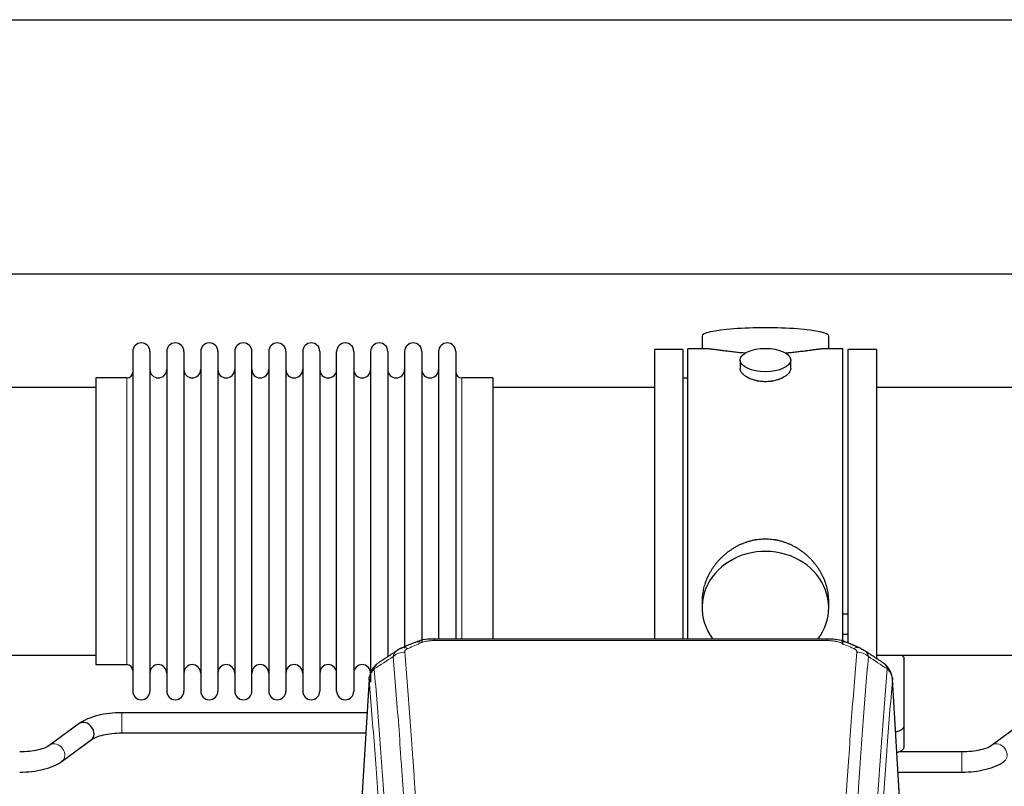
# Model space of a CAD drawing. Header units: inches. Extents: x 0 to 23760, y -13 to 16800.
# Tile 184 of 207: x 18720 to 19305, y 14044 to 14499. Entities that reach past the tile are written whole.
import ezdxf

# ---------------------------------------------------------------- set-up
doc = ezdxf.new("R2010")
doc.units = ezdxf.units.IN
doc.layers.add('254', color=7, linetype='Continuous', true_color=0xffffff)

msp = doc.modelspace()

# ---------------------------------------------------------------- linework, layer by layer
at = {"layer": '254', "color": 2, "linetype": 'Continuous', "lineweight": 25}
for p, q in [((17911.126, 14499.054), (21034.795, 14499.054)), ((17980.313, 14348.029), (21034.795, 14348.029)), ((19125.655, 14311.12), (19125.655, 14303.5)), ((19200.934, 14303.5), (19200.934, 14311.12)), ((18787.295, 14301.97), (18787.295, 14100.17)), ((18797.495, 14301.97), (18797.495, 14100.17)), ((18807.495, 14301.97), (18807.495, 14100.17)), ((18817.695, 14301.97), (18817.695, 14100.17)), ((18827.695, 14301.97), (18827.695, 14100.17)), ((18837.895, 14301.97), (18837.895, 14100.17)), ((18847.895, 14301.97), (18847.895, 14100.17)), ((18858.095, 14100.17), (18858.095, 14301.97)), ((18868.095, 14301.97), (18868.095, 14100.17)), ((18878.295, 14301.97), (18878.295, 14100.17)), ((18888.295, 14301.97), (18888.295, 14247.66)), ((18898.495, 14301.97), (18898.495, 14247.66)), ((18908.495, 14247.66), (18908.495, 14301.97)), ((18918.695, 14301.97), (18918.695, 14247.66)), ((18928.695, 14301.97), (18928.695, 14247.66)), ((18938.895, 14301.97), (18938.895, 14247.66)), ((18948.895, 14301.97), (18948.895, 14247.66)), ((18959.095, 14301.97), (18959.095, 14247.66)), ((18969.095, 14301.97), (18969.095, 14247.66)), ((18979.295, 14301.97), (18979.295, 14247.66)), ((19114.295, 14303.07), (19097.295, 14303.07)), ((19097.295, 14303.07), (19097.295, 14201.07)), ((19114.295, 14303.07), (19114.295, 14201.07)), ((19128.642, 14303.5), (19117.295, 14303.5)), ((19117.295, 14201.07), (19117.295, 14303.5)), ((19209.295, 14303.5), (19197.998, 14303.5)), ((19209.295, 14201.07), (19209.295, 14303.5)), ((19229.295, 14303.07), (19212.295, 14303.07)), ((19212.295, 14303.07), (19212.295, 14129.165)), ((19229.295, 14303.07), (19229.295, 14119.208)), ((19148.247, 14296.867), (19148.247, 14291.902)), ((19178.343, 14291.924), (19178.343, 14296.867)), ((18783.795, 14286.22), (18765.295, 14286.22)), ((18765.295, 14286.22), (18765.295, 14115.92)), ((19001.295, 14286.22), (18982.795, 14286.22)), ((19001.295, 14286.22), (19001.295, 14240.388)), ((19117.295, 14286.07), (19114.295, 14286.07)), ((18765.295, 14280.57), (18669.295, 14280.57)), ((19097.295, 14280.57), (19001.295, 14280.57)), ((19325.295, 14280.57), (19229.295, 14280.57)), ((18888.295, 14247.66), (18888.295, 14100.17)), ((18898.495, 14247.66), (18898.495, 14100.17)), ((18908.495, 14100.17), (18908.495, 14247.66)), ((18918.695, 14247.66), (18918.695, 14100.17)), ((18928.695, 14247.66), (18928.695, 14105.51)), ((18938.895, 14247.66), (18938.895, 14120.649)), ((18948.895, 14247.66), (18948.895, 14125.698)), ((18959.095, 14247.66), (18959.095, 14129.24)), ((18969.095, 14247.66), (18969.095, 14131.151)), ((18979.295, 14247.66), (18979.295, 14131.151)), ((19001.295, 14240.388), (19001.295, 14131.15)), ((19097.295, 14201.07), (19097.295, 14131.151)), ((19114.295, 14201.07), (19114.295, 14131.151)), ((19117.295, 14131.15), (19117.295, 14201.07)), ((19209.295, 14127.828), (19209.295, 14201.07)), ((19125.655, 14153.841), (19125.655, 14149.816)), ((19200.934, 14149.816), (19200.934, 14153.839)), ((19212.33, 14145.962), (19209.337, 14145.962)), ((19209.337, 14133.962), (19212.33, 14133.962)), ((19199.881, 14131.155), (18966.709, 14131.155)), ((18669.295, 14121.57), (18765.295, 14121.57)), ((19229.295, 14121.57), (19325.295, 14121.57)), ((18765.295, 14115.92), (18783.795, 14115.92)), ((19245.795, 14079.47), (19245.795, 14119.544)), ((18927.777, 14107.358), (18922.527, 14020.722)), ((19244.063, 14020.722), (19238.812, 14107.359)), ((18926.562, 14087.346), (18780.738, 14087.346)), ((18755.544, 14080.905), (18738.223, 14068.226)), ((19245.795, 14067.052), (19245.795, 14079.47)), ((19315.544, 14080.905), (19298.223, 14068.226)), ((18780.738, 14075.346), (18925.836, 14075.346)), ((18745.311, 14058.543), (18762.632, 14071.221)), ((19280.117, 14064.102), (19242.609, 14064.102)), ((19242.161, 14052.102), (19280.117, 14052.102))]:
    msp.add_line(p, q, dxfattribs=at)
at = {"layer": '254', "color": 110, "linetype": 'Continuous', "lineweight": 13}
for p, q in [((18783.795, 14286.22), (18783.795, 14115.92)), ((18982.795, 14286.22), (18982.795, 14240.388)), ((18982.795, 14240.388), (18982.795, 14131.15)), ((18966.709, 14131.155), (18966.709, 14130.202)), ((19199.881, 14130.202), (18966.709, 14130.202)), ((19199.881, 14131.153), (19199.881, 14130.202)), ((18927.779, 14106.736), (18922.531, 14020.146)), ((19244.058, 14020.146), (19238.811, 14106.736)), ((18780.738, 14087.346), (18780.738, 14075.346)), ((19280.117, 14064.102), (19280.117, 14052.102))]:
    msp.add_line(p, q, dxfattribs=at)
at = {"layer": '254', "color": 2, "linetype": 'Continuous', "lineweight": 25}
for centre, radius, start, end in [((18792.395, 14301.97), 5.1, 0, 180), ((18812.595, 14301.97), 5.1, 0, 180), ((18832.795, 14301.97), 5.1, 0, 180), ((18852.995, 14301.97), 5.1, 0, 180), ((18873.195, 14301.97), 5.1, 0, 180), ((18893.395, 14301.97), 5.1, 0, 180), ((18913.595, 14301.97), 5.1, 0, 180), ((18933.795, 14301.97), 5.1, 0, 180), ((18953.995, 14301.97), 5.1, 0, 180), ((18974.195, 14301.97), 5.1, 0, 180), ((18802.495, 14291.22), 5, 180, 0), ((18822.695, 14291.22), 5, 180, 0), ((18842.895, 14291.22), 5, 180, 0), ((18863.095, 14291.22), 5, 180, 0), ((18883.295, 14291.22), 5, 180, 0), ((18903.495, 14291.22), 5, 180, 0), ((18923.695, 14291.22), 5, 180, 0), ((18943.895, 14291.22), 5, 180, 0), ((18964.095, 14291.22), 5, 180, 0), ((18783.795, 14289.72), 3.5, 270, 0), ((18982.795, 14289.72), 3.5, 180, 270), ((18783.795, 14112.42), 3.5, 0, 90), ((18802.495, 14110.92), 5, 0, 180), ((18822.695, 14110.92), 5, 0, 180), ((18842.895, 14110.92), 5, 0, 180), ((18863.095, 14110.92), 5, 0, 180), ((18883.295, 14110.92), 5, 0, 180), ((18903.495, 14110.92), 5, 0, 180), ((18923.695, 14110.92), 5, 0, 180), ((18792.395, 14100.17), 5.1, 180, 0), ((18812.595, 14100.17), 5.1, 180, 0), ((18832.795, 14100.17), 5.1, 180, 0), ((18852.995, 14100.17), 5.1, 180, 0), ((18873.195, 14100.17), 5.1, 180, 0), ((18893.395, 14100.17), 5.1, 180, 0), ((18913.595, 14100.17), 5.1, 180, 0)]:
    msp.add_arc(centre, radius, start, end, dxfattribs=at)
for centre, major_axis, ratio, start_param, end_param in [((19163.295, 14311.12), (37.64, 0), 0.1305262, 0, 3.1415927), ((19163.295, 14149.816), (37.64, 0), 0.8870108, 0, 3.7346664), ((19163.295, 14149.816), (37.64, 0), 0.8870108, 5.6900133, 6.2831853), ((19215.648, 14116.535), (3.975, 9.176), 0.6408251, 6.1305215, 6.2828467), ((19237.795, 14119.544), (-8, 0), 0.4617486, 3.1415927, 3.722063), ((18759.088, 14076.063), (-3.544, 4.842), 0.7848856, 3.1416135, 6.283108), ((19237.795, 14079.47), (-8, 0), 0.4617486, 1.9439586, 3.1415927), ((19237.795, 14067.052), (-8, 0), 0.4617486, 2.0459273, 3.1415927)]:
    msp.add_ellipse(centre, major_axis=major_axis, ratio=ratio, start_param=start_param, end_param=end_param, dxfattribs=at)
msp.add_ellipse((19163.295, 14296.867), major_axis=(15.048, 0), ratio=0.4617486, dxfattribs=at)
at = {"layer": '254', "color": 110, "linetype": 'Continuous', "lineweight": 13}
for centre, major_axis, ratio, start_param, end_param in [((18950.942, 14116.535), (3.975, -9.176), 0.6408251, 2.5472213, 3.141301), ((18958.95, 14119.992), (3.953, -9.186), 0.6419268, 2.5510147, 3.1418997), ((19207.639, 14119.992), (-3.953, -9.186), 0.6419268, 3.1410059, 3.7321706), ((19215.648, 14116.535), (3.975, 9.176), 0.6408251, 6.2828467, 6.8775566), ((18948.969, 14114.342), (-9.964, -0.842), 0.9013977, 4.6363308, 5.3961502), ((19217.62, 14114.342), (-9.964, 0.842), 0.9013977, 4.0286278, 4.7884472), ((18741.767, 14063.384), (-3.544, 4.842), 0.7848856, 3.1281636, 6.2697562), ((19301.767, 14063.384), (-3.544, 4.842), 0.7848856, 3.1281636, 6.2697562)]:
    msp.add_ellipse(centre, major_axis=major_axis, ratio=ratio, start_param=start_param, end_param=end_param, dxfattribs=at)
at = {"layer": '254', "color": 2, "linetype": 'Continuous', "lineweight": 25}
for points, knots in [([(19151.423, 14300.911), (19151.42, 14300.911), (19151.418, 14300.912), (19151.342, 14300.918), (19151.268, 14300.924), (19151.12, 14300.935), (19150.9, 14300.953), (19150.095, 14301.02), (19148.799, 14301.137), (19147.117, 14301.304), (19145.48, 14301.481), (19143.887, 14301.666), (19142.337, 14301.857), (19141.333, 14301.985), (19140.715, 14302.066), (19140.592, 14302.082), (19140.347, 14302.114), (19139.982, 14302.162), (19139.623, 14302.21), (19138.913, 14302.305), (19137.989, 14302.431), (19136.668, 14302.611), (19135.41, 14302.782), (19134.216, 14302.941), (19133.462, 14303.038), (19132.913, 14303.106), (19132.642, 14303.139), (19132.378, 14303.17), (19132.203, 14303.191), (19132.116, 14303.201), (19131.687, 14303.25), (19131.027, 14303.321), (19130.118, 14303.406), (19129.29, 14303.465), (19128.653, 14303.493), (19128.298, 14303.499), (19128.175, 14303.5)], [0, 0, 0, 0, 0.0002215, 0.0002215, 0.0071429, 0.0071429, 0.0140642, 0.027907, 0.083278, 0.1386489, 0.1940199, 0.2493909, 0.3047619, 0.3601329, 0.3601329, 0.3739756, 0.3739756, 0.3878184, 0.4155039, 0.4155039, 0.4708749, 0.5262458, 0.5816168, 0.6369878, 0.6923588, 0.6923588, 0.7200443, 0.733887, 0.733887, 0.7477298, 0.7477298, 0.8031008, 0.8584718, 0.9138427, 0.9692137, 1, 1, 1, 1]), ([(19198.419, 14303.5), (19198.295, 14303.499), (19197.938, 14303.493), (19197.297, 14303.465), (19196.465, 14303.405), (19195.854, 14303.348), (19195.455, 14303.308), (19195.374, 14303.3), (19195.212, 14303.283), (19194.965, 14303.256), (19194.713, 14303.228), (19194.199, 14303.169), (19193.491, 14303.084), (19192.363, 14302.94), (19191.169, 14302.781), (19189.907, 14302.609), (19189.022, 14302.488), (19188.34, 14302.395), (19187.995, 14302.349), (19187.644, 14302.301), (19187.408, 14302.269), (19187.289, 14302.254), (19186.695, 14302.174), (19185.728, 14302.046), (19184.23, 14301.854), (19182.686, 14301.664), (19181.096, 14301.48), (19179.458, 14301.303), (19178.333, 14301.191), (19177.478, 14301.11), (19177.047, 14301.07), (19176.611, 14301.032), (19176.392, 14301.013), (19176.319, 14301.007), (19176.173, 14300.994), (19175.886, 14300.97), (19175.599, 14300.946), (19175.384, 14300.929)], [0, 0, 0, 0, 0.0313476, 0.0871263, 0.142905, 0.1986836, 0.1986836, 0.2126283, 0.2126283, 0.226573, 0.2544623, 0.2544623, 0.310241, 0.3660196, 0.4217983, 0.477577, 0.5333556, 0.5333556, 0.561245, 0.5751896, 0.5751896, 0.5891343, 0.5891343, 0.644913, 0.7006917, 0.7564703, 0.812249, 0.8680277, 0.9238063, 0.9238063, 0.9516957, 0.9656403, 0.9656403, 0.9726127, 0.9726127, 0.979585, 1, 1, 1, 1]), ([(19163.295, 14283.992), (19162.797, 14283.992), (19162.303, 14284.007), (19161.325, 14284.064), (19160.839, 14284.107), (19159.877, 14284.22), (19159.4, 14284.291), (19158.808, 14284.396), (19158.631, 14284.429), (19158.455, 14284.464), (19158.338, 14284.488), (19158.279, 14284.5), (19157.987, 14284.561), (19157.756, 14284.613), (19157.073, 14284.778), (19156.629, 14284.9), (19155.766, 14285.167), (19155.345, 14285.312), (19154.732, 14285.546), (19154.531, 14285.627), (19154.233, 14285.752), (19154.135, 14285.794), (19153.988, 14285.859), (19153.939, 14285.881), (19153.843, 14285.924), (19153.41, 14286.122), (19153, 14286.33), (19152.307, 14286.714), (19151.978, 14286.914), (19151.356, 14287.326), (19151.063, 14287.539), (19150.719, 14287.814), (19150.651, 14287.869), (19150.519, 14287.981), (19150.453, 14288.037), (19150.263, 14288.205), (19150.141, 14288.318), (19149.793, 14288.659), (19149.583, 14288.888), (19149.208, 14289.351), (19149.042, 14289.585), (19148.827, 14289.938), (19148.761, 14290.056), (19148.685, 14290.205), (19148.671, 14290.234), (19148.642, 14290.294), (19148.628, 14290.324), (19148.587, 14290.413), (19148.561, 14290.472), (19148.44, 14290.768), (19148.368, 14291.002), (19148.272, 14291.466), (19148.247, 14291.695), (19148.247, 14291.926), (19148.247, 14291.929), (19148.247, 14291.932)], [0, 0, 0, 0, 0.0624454, 0.0624454, 0.1248907, 0.1248907, 0.1873361, 0.1873361, 0.2029474, 0.2107531, 0.2107531, 0.2185588, 0.2185588, 0.2497814, 0.2497814, 0.3122268, 0.3122268, 0.3746722, 0.3746722, 0.4058948, 0.4058948, 0.4215062, 0.4215062, 0.4293119, 0.4293119, 0.4371175, 0.4995629, 0.4995629, 0.5620082, 0.5620082, 0.6244536, 0.6244536, 0.6400649, 0.6400649, 0.6556763, 0.6556763, 0.686899, 0.686899, 0.7493443, 0.7493443, 0.8117897, 0.8117897, 0.8430124, 0.8430124, 0.850818, 0.850818, 0.8586237, 0.8586237, 0.874235, 0.874235, 0.9366804, 0.9366804, 0.9991258, 0.9991258, 1, 1, 1, 1]), ([(19178.343, 14291.928), (19178.343, 14291.7), (19178.319, 14291.47), (19178.223, 14291.007), (19178.151, 14290.774), (19177.961, 14290.305), (19177.842, 14290.069), (19177.663, 14289.774), (19177.625, 14289.715), (19177.567, 14289.626), (19177.547, 14289.596), (19177.507, 14289.537), (19177.404, 14289.389), (19177.293, 14289.242), (19177.01, 14288.893), (19176.801, 14288.663), (19176.339, 14288.211), (19176.088, 14287.988), (19175.679, 14287.66), (19175.537, 14287.552), (19175.316, 14287.391), (19175.241, 14287.338), (19175.089, 14287.232), (19175.011, 14287.179), (19174.62, 14286.919), (19174.289, 14286.718), (19173.597, 14286.334), (19173.235, 14286.15), (19172.478, 14285.799), (19172.083, 14285.633), (19171.621, 14285.456), (19171.569, 14285.436), (19171.465, 14285.397), (19171.413, 14285.378), (19171.256, 14285.321), (19170.94, 14285.209), (19170.619, 14285.104), (19169.969, 14284.903), (19169.526, 14284.781), (19168.621, 14284.561), (19168.159, 14284.464), (19167.452, 14284.337), (19167.214, 14284.298), (19166.853, 14284.244), (19166.732, 14284.227), (19166.489, 14284.195), (19166.368, 14284.18), (19165.76, 14284.108), (19165.271, 14284.065), (19164.287, 14284.007), (19163.793, 14283.992), (19163.295, 14283.992)], [0, 0, 0, 0, 0.0621483, 0.0621483, 0.1246718, 0.1246718, 0.1871952, 0.1871952, 0.2028261, 0.2028261, 0.2106415, 0.2106415, 0.2184569, 0.2497186, 0.2497186, 0.3122421, 0.3122421, 0.3747655, 0.3747655, 0.4060273, 0.4060273, 0.4216581, 0.4216581, 0.437289, 0.437289, 0.4998124, 0.4998124, 0.5623359, 0.5623359, 0.6248593, 0.6248593, 0.6326748, 0.6326748, 0.6404902, 0.6404902, 0.656121, 0.6873828, 0.6873828, 0.7499062, 0.7499062, 0.8124297, 0.8124297, 0.8436914, 0.8436914, 0.8593222, 0.8593222, 0.8749531, 0.8749531, 0.9374766, 0.9374766, 1, 1, 1, 1]), ([(19200.934, 14153.803), (19200.934, 14154.336), (19200.919, 14154.872), (19200.874, 14155.691), (19200.85, 14156.041), (19200.82, 14156.392), (19200.808, 14156.533), (19200.801, 14156.604), (19200.781, 14156.815), (19200.709, 14157.519), (19200.535, 14158.782), (19200.215, 14160.459), (19199.807, 14162.129), (19199.311, 14163.79), (19198.727, 14165.444), (19198.279, 14166.54), (19197.98, 14167.223), (19197.92, 14167.36), (19197.797, 14167.632), (19197.61, 14168.039), (19197.416, 14168.443), (19197.018, 14169.247), (19196.462, 14170.305), (19195.554, 14171.857), (19194.571, 14173.372), (19193.514, 14174.849), (19192.76, 14175.808), (19192.175, 14176.518), (19191.977, 14176.753), (19191.675, 14177.103), (19191.573, 14177.219), (19191.369, 14177.45), (19190.856, 14178.025), (19189.905, 14179.031), (19188.58, 14180.309), (19187.199, 14181.526), (19185.762, 14182.68), (19184.267, 14183.77), (19183.232, 14184.453), (19182.441, 14184.949), (19182.174, 14185.111), (19181.838, 14185.31), (19181.771, 14185.35), (19181.636, 14185.429), (19181.434, 14185.547), (19180.688, 14185.971), (19179.453, 14186.625), (19177.773, 14187.412), (19176.06, 14188.113), (19174.314, 14188.729), (19172.534, 14189.257), (19171.325, 14189.55), (19170.409, 14189.746), (19170.103, 14189.807), (19169.717, 14189.879), (19169.64, 14189.894), (19169.486, 14189.921), (19169.254, 14189.962), (19168.405, 14190.104), (19167.016, 14190.288), (19165.162, 14190.435), (19163.309, 14190.485), (19161.454, 14190.437), (19159.599, 14190.291), (19158.363, 14190.128), (19157.589, 14190.004), (19157.435, 14189.979), (19157.125, 14189.925), (19156.663, 14189.842), (19156.203, 14189.75), (19155.288, 14189.555), (19154.078, 14189.264), (19152.296, 14188.736), (19150.545, 14188.119), (19148.825, 14187.415), (19147.699, 14186.888), (19146.862, 14186.47), (19146.584, 14186.328), (19146.238, 14186.145), (19146.1, 14186.071), (19145.825, 14185.922), (19145.074, 14185.507), (19143.872, 14184.793), (19142.324, 14183.771), (19140.831, 14182.682), (19139.391, 14181.526), (19138.004, 14180.305), (19137.116, 14179.447), (19136.626, 14178.952), (19136.572, 14178.897), (19136.464, 14178.786), (19136.41, 14178.73), (19136.249, 14178.563), (19135.928, 14178.228), (19135.615, 14177.889), (19134.998, 14177.205), (19134.2, 14176.279), (19133.074, 14174.847), (19132.02, 14173.374), (19131.038, 14171.861), (19130.128, 14170.307), (19129.57, 14169.244), (19129.237, 14168.571), (19129.171, 14168.436), (19129.042, 14168.166), (19128.85, 14167.76), (19128.666, 14167.353), (19128.31, 14166.538), (19127.864, 14165.447), (19127.282, 14163.799), (19126.787, 14162.142), (19126.378, 14160.475), (19126.057, 14158.798), (19125.902, 14157.674), (19125.825, 14156.969), (19125.81, 14156.828), (19125.783, 14156.546), (19125.745, 14156.125), (19125.716, 14155.705), (19125.671, 14154.88), (19125.656, 14154.338), (19125.655, 14153.798)], [0, 0, 0, 0, 0.0151373, 0.0151373, 0.0229562, 0.0249109, 0.0249109, 0.0268656, 0.0268656, 0.030775, 0.0464127, 0.0620504, 0.0776881, 0.0933258, 0.1089635, 0.1246012, 0.1246012, 0.1285107, 0.1285107, 0.1324201, 0.1402389, 0.1402389, 0.1558766, 0.1715144, 0.1871521, 0.2027898, 0.2184275, 0.2184275, 0.2262463, 0.2262463, 0.2301558, 0.2301558, 0.2340652, 0.2497029, 0.2653406, 0.2809783, 0.296616, 0.3122537, 0.3278914, 0.3278914, 0.3357103, 0.3357103, 0.337665, 0.337665, 0.3396197, 0.3435291, 0.3591668, 0.3748045, 0.3904422, 0.4060799, 0.4217176, 0.4373554, 0.4373554, 0.4451742, 0.4451742, 0.4471289, 0.4471289, 0.4490836, 0.4529931, 0.4686308, 0.4842685, 0.4999062, 0.5155439, 0.5311816, 0.5468193, 0.5468193, 0.5507287, 0.5507287, 0.5546381, 0.562457, 0.562457, 0.5780947, 0.5937324, 0.6093701, 0.6250078, 0.6406455, 0.6406455, 0.6484644, 0.6484644, 0.6504191, 0.6523738, 0.6562832, 0.6719209, 0.6875586, 0.7031963, 0.7188341, 0.7344718, 0.7501095, 0.7501095, 0.7520642, 0.7520642, 0.7540189, 0.7540189, 0.7579283, 0.7657472, 0.7657472, 0.7813849, 0.7970226, 0.8126603, 0.828298, 0.8439357, 0.8595734, 0.8595734, 0.8634828, 0.8634828, 0.8673923, 0.8752111, 0.8752111, 0.8908488, 0.9064865, 0.9221242, 0.9377619, 0.9533996, 0.9690373, 0.9690373, 0.9729468, 0.9729468, 0.9768562, 0.984675, 0.984675, 1, 1, 1, 1]), ([(18968.008, 14131.138), (18966.781, 14131.179), (18963.448, 14131.104), (18958.9, 14130.705), (18956.046, 14129.456), (18955.075, 14128.934)], [0, 0, 0, 0, 0.2683892, 0.7422799, 1, 1, 1, 1]), ([(19211.538, 14129.066), (19211.034, 14129.334), (19208.946, 14130.315), (19204.979, 14130.965), (19201.54, 14131.115), (19199.878, 14131.037)], [0, 0, 0, 0, 0.1483567, 0.6016834, 1, 1, 1, 1]), ([(19220.471, 14125.217), (19220.761, 14125.102), (19221.038, 14124.977), (19221.367, 14124.808), (19221.432, 14124.774), (19221.56, 14124.704), (19221.623, 14124.669), (19221.81, 14124.561), (19221.93, 14124.486), (19222.05, 14124.407), (19222.053, 14124.405), (19222.056, 14124.403)], [0, 0, 0, 0, 0.496586, 0.496586, 0.6207325, 0.6207325, 0.744879, 0.744879, 0.9931719, 0.9931719, 1, 1, 1, 1]), ([(18932.72, 14116.546), (18932.2, 14116.173), (18931.142, 14115.264), (18929.779, 14113.481), (18928.726, 14111.326), (18928.309, 14109.8), (18928.174, 14109.026)], [0, 0, 0, 0, 0.2123708, 0.4683651, 0.7393635, 1, 1, 1, 1]), ([(19238.729, 14108.019), (19238.617, 14108.969), (19238.174, 14110.808), (19236.881, 14113.423), (19235.2, 14115.521), (19233.91, 14116.564), (19233.288, 14116.984)], [0, 0, 0, 0, 0.2790385, 0.5536712, 0.8024065, 1, 1, 1, 1]), ([(18927.779, 14106.736), (18927.778, 14106.748), (18927.777, 14106.771), (18927.775, 14106.806), (18927.773, 14106.841), (18927.772, 14106.876), (18927.771, 14106.911), (18927.77, 14106.946), (18927.769, 14106.981), (18927.769, 14107.016), (18927.768, 14107.051), (18927.769, 14107.086), (18927.769, 14107.12), (18927.769, 14107.155), (18927.77, 14107.19), (18927.771, 14107.224), (18927.772, 14107.258), (18927.774, 14107.293), (18927.775, 14107.327), (18927.777, 14107.361), (18927.779, 14107.396), (18927.782, 14107.43), (18927.784, 14107.464), (18927.787, 14107.498), (18927.79, 14107.532), (18927.794, 14107.566), (18927.797, 14107.6), (18927.801, 14107.634), (18927.805, 14107.667), (18927.809, 14107.701), (18927.814, 14107.735), (18927.818, 14107.768), (18927.823, 14107.802), (18927.828, 14107.835), (18927.834, 14107.868), (18927.839, 14107.902), (18927.845, 14107.935), (18927.851, 14107.968), (18927.857, 14108.001), (18927.864, 14108.034), (18927.87, 14108.067), (18927.877, 14108.1), (18927.885, 14108.133), (18927.892, 14108.166), (18927.9, 14108.198), (18927.907, 14108.231), (18927.915, 14108.264), (18927.924, 14108.296), (18927.932, 14108.329), (18927.941, 14108.361), (18927.95, 14108.393), (18927.959, 14108.425), (18927.968, 14108.458), (18927.978, 14108.49), (18927.988, 14108.522), (18927.998, 14108.554), (18928.008, 14108.585), (18928.018, 14108.617), (18928.029, 14108.649), (18928.04, 14108.681), (18928.051, 14108.712), (18928.062, 14108.744), (18928.074, 14108.775), (18928.085, 14108.807), (18928.095, 14108.833), (18928.101, 14108.848), (18928.103, 14108.854)], [0, 0, 0, 0, 0.0160287, 0.0320483, 0.0480589, 0.0640604, 0.080053, 0.0960364, 0.1120109, 0.1279763, 0.1439327, 0.1598801, 0.1758184, 0.1917478, 0.2076681, 0.2235794, 0.2394817, 0.255375, 0.2712593, 0.2871346, 0.3030009, 0.3188582, 0.3347065, 0.3505458, 0.3663762, 0.3821975, 0.3980099, 0.4138133, 0.4296077, 0.4453931, 0.4611696, 0.4769371, 0.4926957, 0.5084453, 0.5241859, 0.5399176, 0.5556403, 0.5713541, 0.5870589, 0.6027548, 0.6184418, 0.6341198, 0.6497889, 0.6654491, 0.6811003, 0.6967426, 0.712376, 0.7280004, 0.743616, 0.7592226, 0.7748203, 0.7904091, 0.8059891, 0.8215601, 0.8371222, 0.8526754, 0.8682197, 0.8837552, 0.8992817, 0.9147994, 0.9303082, 0.9458081, 0.9612991, 0.9767813, 0.9922546, 1, 1, 1, 1]), ([(19238.727, 14108.026), (19238.739, 14107.969), (19238.794, 14107.661), (19238.822, 14107.324), (19238.821, 14107.018), (19238.82, 14106.948), (19238.818, 14106.878), (19238.815, 14106.807), (19238.812, 14106.76), (19238.811, 14106.736)], [0, 0, 0, 0, 0.135601, 0.730798, 0.7844814, 0.8382432, 0.8920836, 0.9460025, 1, 1, 1, 1]), ([(18780.738, 14087.346), (18778.272, 14087.345), (18773.439, 14087.074), (18766.364, 14085.83), (18760.18, 14083.739), (18756.982, 14081.949), (18755.594, 14080.941)], [0, 0, 0, 0, 0.2440272, 0.4934889, 0.7463728, 1, 1, 1, 1]), ([(18762.581, 14071.185), (18763.422, 14071.813), (18765.463, 14072.94), (18769.734, 14074.303), (18774.966, 14075.163), (18778.734, 14075.35), (18780.738, 14075.346)], [0, 0, 0, 0, 0.2455586, 0.4917304, 0.7422951, 1, 1, 1, 1]), ([(18738.274, 14068.262), (18737.435, 14067.634), (18735.395, 14066.506), (18731.122, 14065.145), (18725.889, 14064.286), (18722.121, 14064.099), (18720.117, 14064.102)], [0, 0, 0, 0, 0.2455875, 0.4916673, 0.7423046, 1, 1, 1, 1]), ([(19298.274, 14068.262), (19297.435, 14067.634), (19295.395, 14066.506), (19291.122, 14065.145), (19285.889, 14064.286), (19282.121, 14064.099), (19280.117, 14064.102)], [0, 0, 0, 0, 0.2455875, 0.4916673, 0.7423046, 1, 1, 1, 1]), ([(18720.117, 14052.102), (18722.583, 14052.103), (18727.416, 14052.375), (18734.491, 14053.617), (18740.678, 14055.707), (18743.874, 14057.498), (18745.261, 14058.507)], [0, 0, 0, 0, 0.2440357, 0.4934504, 0.7463943, 1, 1, 1, 1]), ([(19280.117, 14052.102), (19282.583, 14052.103), (19287.416, 14052.375), (19294.491, 14053.617), (19300.678, 14055.707), (19303.874, 14057.498), (19305.261, 14058.507)], [0, 0, 0, 0, 0.2440357, 0.4934504, 0.7463943, 1, 1, 1, 1])]:
    msp.add_open_spline(points, degree=3, knots=knots, dxfattribs=at)
for points, degree in [([(18954.997, 14129.175), (18946.967, 14125.705)], 1), ([(19219.623, 14125.71), (19215.607, 14127.453), (19211.593, 14129.171)], 2), ([(18944.576, 14124.432), (18938.947, 14120.711), (18933.325, 14117)], 2), ([(18946.997, 14125.639), (18945.635, 14125.335), (18944.646, 14124.405)], 2), ([(19233.265, 14116.999), (19227.65, 14120.706), (19222.028, 14124.423)], 2)]:
    msp.add_open_spline(points, degree=degree, dxfattribs=at)
at = {"layer": '254', "color": 110, "linetype": 'Continuous', "lineweight": 13}
for points in [[(18958.95, 14129.035), (18956.281, 14127.882), (18953.611, 14126.724), (18950.942, 14125.563)], [(19215.648, 14125.563), (19212.978, 14126.724), (19210.309, 14127.882), (19207.639, 14129.035)], [(18942.086, 14120.772), (18938.334, 14118.296), (18934.583, 14115.823), (18930.834, 14113.352)], [(19235.755, 14113.352), (19232.006, 14115.823), (19228.256, 14118.296), (19224.504, 14120.772)]]:
    msp.add_open_spline(points, degree=3, dxfattribs=at)
for points, knots in [([(18958.95, 14129.035), (18959.076, 14129.089), (18959.206, 14129.141), (18959.407, 14129.216), (18959.475, 14129.241), (18959.613, 14129.289), (18959.683, 14129.312), (18960.035, 14129.427), (18960.329, 14129.509), (18960.94, 14129.66), (18961.256, 14129.727), (18961.663, 14129.802), (18961.745, 14129.817), (18961.91, 14129.845), (18961.992, 14129.859), (18962.241, 14129.899), (18962.407, 14129.923), (18962.908, 14129.991), (18963.245, 14130.03), (18963.925, 14130.094), (18964.267, 14130.121), (18964.957, 14130.162), (18965.304, 14130.177), (18966.003, 14130.197), (18966.355, 14130.202), (18966.709, 14130.202)], [0, 0, 0, 0, 0.0625, 0.0625, 0.09375, 0.09375, 0.125, 0.125, 0.25, 0.25, 0.375, 0.375, 0.40625, 0.40625, 0.4375, 0.4375, 0.5, 0.5, 0.625, 0.625, 0.75, 0.75, 0.875, 0.875, 1, 1, 1, 1]), ([(19199.881, 14130.202), (19200.235, 14130.202), (19200.588, 14130.197), (19201.029, 14130.184), (19201.117, 14130.182), (19201.293, 14130.175), (19201.381, 14130.172), (19201.645, 14130.16), (19201.82, 14130.151), (19202.342, 14130.119), (19202.687, 14130.093), (19203.369, 14130.027), (19203.707, 14129.988), (19204.374, 14129.897), (19204.704, 14129.844), (19205.07, 14129.776), (19205.11, 14129.768), (19205.191, 14129.753), (19205.312, 14129.729), (19205.589, 14129.671), (19205.821, 14129.618), (19206.275, 14129.505), (19206.567, 14129.423), (19207.123, 14129.242), (19207.389, 14129.143), (19207.639, 14129.035)], [0, 0, 0, 0, 0.125, 0.125, 0.15625, 0.15625, 0.1875, 0.1875, 0.25, 0.25, 0.375, 0.375, 0.5, 0.5, 0.625, 0.625, 0.640625, 0.640625, 0.65625, 0.6875, 0.75, 0.75, 0.875, 0.875, 1, 1, 1, 1]), ([(18942.086, 14120.772), (18942.122, 14121.017), (18942.176, 14121.255), (18942.264, 14121.546), (18942.283, 14121.604), (18942.322, 14121.719), (18942.343, 14121.776), (18942.409, 14121.946), (18942.457, 14122.057), (18942.613, 14122.385), (18942.855, 14122.807), (18943.163, 14123.199), (18943.419, 14123.481), (18943.53, 14123.596), (18943.649, 14123.708), (18943.697, 14123.753), (18943.721, 14123.775), (18943.795, 14123.841), (18943.844, 14123.885), (18944.099, 14124.099), (18944.317, 14124.261), (18944.558, 14124.42), (18944.567, 14124.425), (18944.576, 14124.431)], [0, 0, 0, 0, 0.1656246, 0.1656246, 0.2070308, 0.2070308, 0.2484369, 0.2484369, 0.3312492, 0.3312492, 0.4968738, 0.6624984, 0.6624984, 0.7453108, 0.7660138, 0.7660138, 0.7867169, 0.7867169, 0.8281231, 0.8281231, 0.9937477, 0.9937477, 1, 1, 1, 1]), ([(18954.06, 13938.334), (18953.622, 13946.902), (18952.731, 13963.801), (18951.809, 13980.224), (18951.106, 13992.362), (18950.869, 13996.379), (18950.393, 14004.352), (18950.153, 14008.309), (18949.426, 14020.09), (18948.935, 14027.823), (18948.31, 14037.336), (18948.185, 14039.231), (18947.933, 14043.005), (18947.554, 14048.643), (18947.171, 14054.211), (18946.4, 14065.252), (18945.356, 14079.725), (18943.746, 14100.685), (18942.644, 14114.16), (18942.086, 14120.772)], [0, 0, 0, 0, 0.125, 0.25, 0.25, 0.3125, 0.3125, 0.375, 0.375, 0.5, 0.5, 0.53125, 0.53125, 0.5625, 0.625, 0.625, 0.75, 0.875, 1, 1, 1, 1]), ([(18948.969, 14123.362), (18948.961, 14123.464), (18948.963, 14123.566), (18948.98, 14123.693), (18948.984, 14123.719), (18948.994, 14123.769), (18949, 14123.795), (18949.019, 14123.871), (18949.034, 14123.921), (18949.09, 14124.071), (18949.138, 14124.17), (18949.259, 14124.364), (18949.331, 14124.46), (18949.457, 14124.602), (18949.502, 14124.648), (18949.574, 14124.718), (18949.599, 14124.741), (18949.65, 14124.787), (18949.676, 14124.81), (18949.811, 14124.923), (18949.929, 14125.01), (18950.185, 14125.178), (18950.323, 14125.259), (18950.618, 14125.416), (18950.775, 14125.491), (18950.942, 14125.563)], [0, 0, 0, 0, 0.125, 0.125, 0.15625, 0.15625, 0.1875, 0.1875, 0.25, 0.25, 0.375, 0.375, 0.5, 0.5, 0.5625, 0.5625, 0.59375, 0.59375, 0.625, 0.625, 0.75, 0.75, 0.875, 0.875, 1, 1, 1, 1]), ([(18948.969, 14123.362), (18949.527, 14116.742), (18950.627, 14103.252), (18952.235, 14082.267), (18953.277, 14067.778), (18954.048, 14056.723), (18954.431, 14051.149), (18954.809, 14045.505), (18955.06, 14041.726), (18955.185, 14039.829), (18955.809, 14030.305), (18956.3, 14022.563), (18957.026, 14010.768), (18957.265, 14006.806), (18957.741, 13998.824), (18957.977, 13994.802), (18958.679, 13982.65), (18959.6, 13966.207), (18960.49, 13949.289), (18960.928, 13940.71)], [0, 0, 0, 0, 0.125, 0.25, 0.375, 0.375, 0.4375, 0.46875, 0.46875, 0.5, 0.5, 0.625, 0.625, 0.6875, 0.6875, 0.75, 0.75, 0.875, 1, 1, 1, 1]), ([(19205.662, 13940.71), (19206.099, 13949.289), (19206.99, 13966.207), (19207.91, 13982.65), (19208.612, 13994.802), (19208.848, 13998.824), (19209.324, 14006.806), (19209.564, 14010.768), (19210.289, 14022.563), (19210.781, 14030.305), (19211.404, 14039.829), (19211.529, 14041.726), (19211.781, 14045.505), (19212.159, 14051.149), (19212.542, 14056.723), (19213.312, 14067.778), (19214.355, 14082.267), (19215.962, 14103.252), (19217.063, 14116.742), (19217.62, 14123.362)], [0, 0, 0, 0, 0.125, 0.25, 0.25, 0.3125, 0.3125, 0.375, 0.375, 0.5, 0.5, 0.53125, 0.53125, 0.5625, 0.625, 0.625, 0.75, 0.875, 1, 1, 1, 1]), ([(19224.504, 14120.772), (19223.945, 14114.16), (19222.843, 14100.685), (19221.234, 14079.725), (19220.19, 14065.252), (19219.418, 14054.211), (19219.035, 14048.643), (19218.656, 14043.005), (19218.405, 14039.231), (19218.279, 14037.336), (19217.655, 14027.823), (19217.163, 14020.09), (19216.437, 14008.309), (19216.197, 14004.352), (19215.72, 13996.379), (19215.484, 13992.362), (19214.781, 13980.224), (19213.859, 13963.801), (19212.968, 13946.902), (19212.529, 13938.334)], [0, 0, 0, 0, 0.125, 0.25, 0.375, 0.375, 0.4375, 0.46875, 0.46875, 0.5, 0.5, 0.625, 0.625, 0.6875, 0.6875, 0.75, 0.75, 0.875, 1, 1, 1, 1]), ([(19215.648, 14125.563), (19215.815, 14125.491), (19215.973, 14125.415), (19216.159, 14125.317), (19216.195, 14125.297), (19216.267, 14125.256), (19216.303, 14125.236), (19216.407, 14125.174), (19216.474, 14125.132), (19216.667, 14125.006), (19216.901, 14124.832), (19217.092, 14124.648), (19217.218, 14124.506), (19217.257, 14124.459), (19217.312, 14124.386), (19217.329, 14124.362), (19217.362, 14124.313), (19217.378, 14124.288), (19217.454, 14124.165), (19217.502, 14124.066), (19217.575, 14123.867), (19217.6, 14123.767), (19217.627, 14123.565), (19217.629, 14123.464), (19217.62, 14123.362)], [0, 0, 0, 0, 0.125, 0.125, 0.15625, 0.15625, 0.1875, 0.1875, 0.25, 0.25, 0.375, 0.5, 0.5, 0.5625, 0.5625, 0.59375, 0.59375, 0.625, 0.625, 0.75, 0.75, 0.875, 0.875, 1, 1, 1, 1]), ([(19222.056, 14124.403), (19222.286, 14124.252), (19222.717, 14123.93), (19223.087, 14123.574), (19223.343, 14123.291), (19223.424, 14123.195), (19223.54, 14123.047), (19223.578, 14122.997), (19223.651, 14122.897), (19223.687, 14122.846), (19223.859, 14122.59), (19223.98, 14122.378), (19224.187, 14121.942), (19224.361, 14121.492), (19224.467, 14121.017), (19224.504, 14120.772)], [0, 0, 0, 0, 0.1647526, 0.331802, 0.331802, 0.4153268, 0.4153268, 0.4570892, 0.4570892, 0.4988515, 0.4988515, 0.665901, 0.665901, 0.8329505, 1, 1, 1, 1]), ([(18930.834, 14113.352), (18930.963, 14113.876), (18931.142, 14114.366), (18931.598, 14115.264), (18931.876, 14115.672), (18932.364, 14116.219), (18932.538, 14116.39), (18932.904, 14116.704), (18933.094, 14116.847), (18933.295, 14116.98)], [0, 0, 0, 0, 0.335226, 0.335226, 0.6704519, 0.6704519, 0.8380649, 0.8380649, 1, 1, 1, 1]), ([(19233.295, 14116.979), (19233.496, 14116.847), (19233.686, 14116.704), (19234.051, 14116.39), (19234.226, 14116.219), (19234.714, 14115.672), (19234.991, 14115.264), (19235.448, 14114.366), (19235.627, 14113.876), (19235.755, 14113.352)], [0, 0, 0, 0, 0.1617419, 0.1617419, 0.3293935, 0.3293935, 0.6646968, 0.6646968, 1, 1, 1, 1]), ([(18927.779, 14106.736), (18927.809, 14107.342), (18927.899, 14107.947), (18928.121, 14108.84), (18928.21, 14109.135), (18928.416, 14109.718), (18928.533, 14110.005), (18928.795, 14110.569), (18928.939, 14110.846), (18929.253, 14111.387), (18929.423, 14111.651), (18929.787, 14112.165), (18929.981, 14112.414), (18930.392, 14112.896), (18930.608, 14113.129), (18930.834, 14113.352)], [0, 0, 0, 0, 0.25, 0.25, 0.375, 0.375, 0.5, 0.5, 0.625, 0.625, 0.75, 0.75, 0.875, 0.875, 1, 1, 1, 1]), ([(18930.834, 14113.352), (18931.406, 14106.661), (18932.533, 14093.018), (18934.179, 14071.777), (18935.245, 14057.098), (18936.033, 14045.894), (18936.425, 14040.244), (18936.876, 14033.566), (18937.068, 14030.687), (18937.196, 14028.763), (18937.26, 14027.799), (18937.579, 14022.969), (18937.959, 14017.125), (18938.397, 14010.225), (18938.583, 14007.25), (18938.707, 14005.263), (18938.769, 14004.267), (18939.326, 13995.289), (18940.298, 13979.082), (18941.709, 13954.029), (18942.617, 13936.833), (18943.063, 13928.112)], [0, 0, 0, 0, 0.125, 0.25, 0.375, 0.375, 0.4375, 0.46875, 0.484375, 0.484375, 0.5, 0.5, 0.5625, 0.59375, 0.609375, 0.609375, 0.625, 0.625, 0.75, 0.875, 1, 1, 1, 1]), ([(19223.526, 13928.112), (19223.582, 13929.202), (19223.638, 13930.29), (19223.75, 13932.463), (19223.918, 13935.716), (19224.314, 13943.266), (19224.657, 13949.668), (19225.351, 13962.377), (19226.291, 13979.075), (19227.749, 14003.376), (19228.754, 14019.081), (19229.328, 14027.775), (19229.392, 14028.739), (19229.52, 14030.663), (19229.712, 14033.543), (19230.164, 14040.222), (19230.555, 14045.874), (19230.884, 14050.545), (19230.949, 14051.477), (19231.081, 14053.337), (19231.28, 14056.121), (19231.745, 14062.575), (19232.148, 14068.033), (19232.959, 14078.852), (19234.056, 14093.017), (19235.184, 14106.661), (19235.755, 14113.352)], [0, 0, 0, 0, 0.015625, 0.015625, 0.03125, 0.0625, 0.125, 0.125, 0.25, 0.375, 0.5, 0.5, 0.515625, 0.515625, 0.53125, 0.5625, 0.625, 0.625, 0.640625, 0.640625, 0.65625, 0.6875, 0.75, 0.75, 0.875, 1, 1, 1, 1]), ([(19235.755, 14113.352), (19235.982, 14113.129), (19236.198, 14112.896), (19236.608, 14112.414), (19236.802, 14112.165), (19237.166, 14111.651), (19237.336, 14111.387), (19237.651, 14110.846), (19237.795, 14110.569), (19238.056, 14110.005), (19238.173, 14109.718), (19238.379, 14109.135), (19238.468, 14108.84), (19238.691, 14107.947), (19238.781, 14107.342), (19238.811, 14106.736)], [0, 0, 0, 0, 0.125, 0.125, 0.25, 0.25, 0.375, 0.375, 0.5, 0.5, 0.625, 0.625, 0.75, 0.75, 1, 1, 1, 1]), ([(18939.974, 13922.05), (18939.529, 13930.744), (18938.623, 13947.886), (18937.217, 13972.86), (18936.247, 13989.018), (18935.692, 13997.968), (18935.63, 13998.961), (18935.506, 14000.942), (18935.32, 14003.908), (18934.884, 14010.787), (18934.505, 14016.613), (18934.187, 14021.429), (18934.123, 14022.39), (18933.996, 14024.308), (18933.804, 14027.179), (18933.354, 14033.837), (18932.963, 14039.47), (18932.177, 14050.641), (18931.114, 14065.278), (18929.473, 14086.459), (18928.349, 14100.063), (18927.779, 14106.736)], [0, 0, 0, 0, 0.125, 0.25, 0.375, 0.375, 0.390625, 0.390625, 0.40625, 0.4375, 0.5, 0.5, 0.515625, 0.515625, 0.53125, 0.5625, 0.625, 0.625, 0.75, 0.875, 1, 1, 1, 1]), ([(19238.811, 14106.736), (19238.241, 14100.063), (19237.116, 14086.457), (19236.022, 14072.333), (19235.213, 14061.545), (19234.811, 14056.102), (19234.347, 14049.667), (19234.15, 14046.891), (19234.018, 14045.036), (19233.952, 14044.107), (19233.625, 14039.45), (19233.234, 14033.814), (19232.784, 14027.155), (19232.592, 14024.284), (19232.465, 14022.365), (19232.401, 14021.404), (19231.828, 14012.736), (19230.827, 13997.079), (19229.373, 13972.853), (19227.966, 13947.885), (19227.06, 13930.744), (19226.616, 13922.05)], [0, 0, 0, 0, 0.125, 0.25, 0.25, 0.3125, 0.34375, 0.359375, 0.359375, 0.375, 0.375, 0.4375, 0.46875, 0.484375, 0.484375, 0.5, 0.5, 0.625, 0.75, 0.875, 1, 1, 1, 1])]:
    msp.add_open_spline(points, degree=3, knots=knots, dxfattribs=at)

doc.saveas('drawing.dxf')
